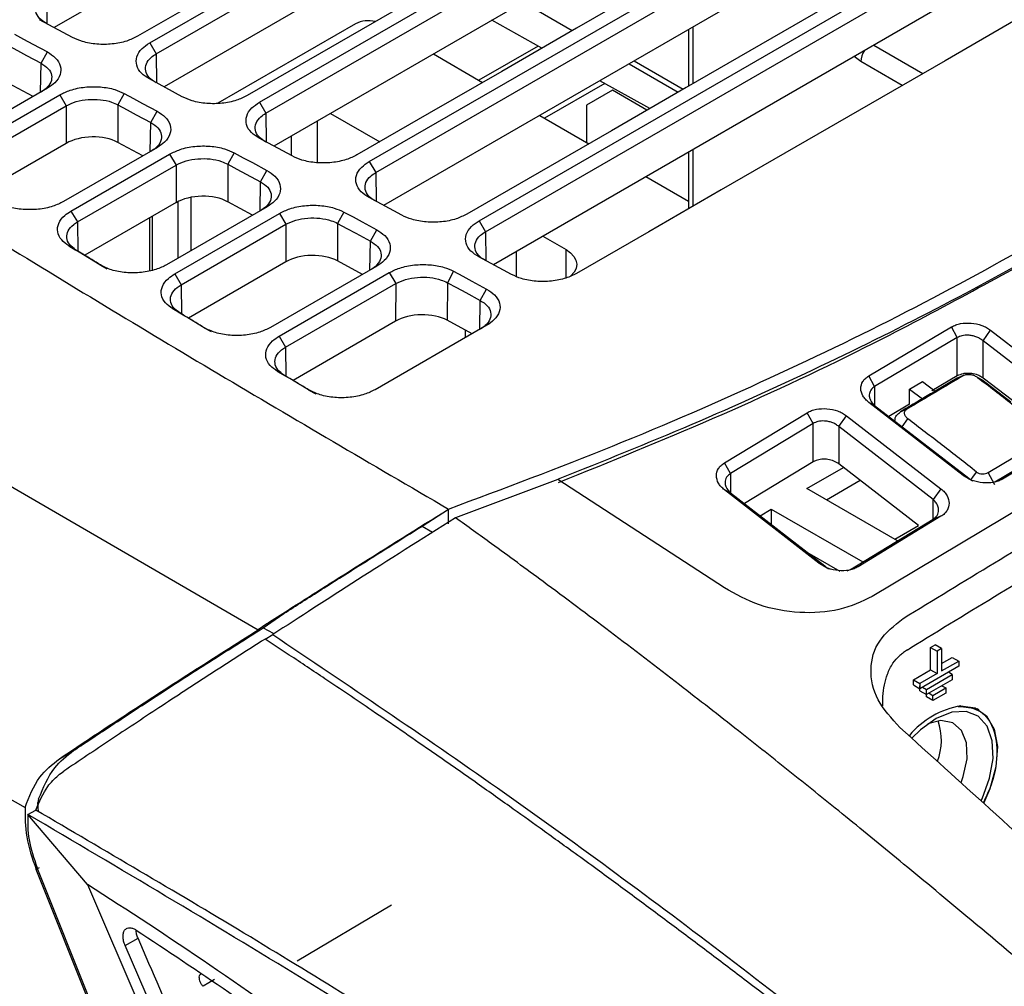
# Model space of a CAD drawing. Extents: x 106 to 315, y 19 to 260.
# Tile 96 of 132: x 129 to 144, y 232 to 247. Entities that reach past the tile are written whole.
import ezdxf

# ---------------------------------------------------------------- set-up
doc = ezdxf.new("R2010")
doc.units = 0
doc.layers.get('0').update_dxf_attribs({"linetype": 'CONTINUOUS'})

msp = doc.modelspace()

# ---------------------------------------------------------------- linework, layer by layer
at = {"color": 7, "linetype": 'CONTINUOUS'}
for p, q in [((137.546, 251.747), (129.278, 246.974)), ((130.771, 246.733), (139.163, 251.579)), ((130.872, 246.562), (139.265, 251.407)), ((139.264, 250.819), (130.996, 246.046)), ((132.488, 245.806), (140.881, 250.651)), ((132.589, 245.634), (140.982, 250.48)), ((140.981, 249.892), (132.713, 245.119)), ((134.205, 244.879), (142.598, 249.724)), ((134.307, 244.707), (142.7, 249.552)), ((142.698, 248.964), (134.431, 244.192)), ((135.923, 243.951), (144.316, 248.796)), ((136.024, 243.78), (144.417, 248.625)), ((144.416, 248.037), (136.148, 243.264)), ((136.615, 247.371), (137.382, 246.926)), ((129.563, 246.82), (129.049, 247.097)), ((136.905, 246.651), (136.125, 247.089)), ((133.989, 247.032), (131.837, 245.79)), ((139.202, 246.946), (139.202, 246.058)), ((129.071, 246.415), (129.17, 246.593)), ((130.771, 246.733), (130.872, 246.562)), ((136.847, 246.684), (135.922, 246.15)), ((135.21, 246.561), (135.979, 246.117)), ((138.347, 246.452), (139.116, 246.009)), ((138.272, 246.409), (139.039, 245.964)), ((131.281, 245.892), (130.767, 246.17)), ((138.592, 245.706), (137.812, 246.143)), ((129.174, 246.026), (127.828, 245.249)), ((128.946, 245.894), (128.556, 246.105)), ((137.889, 246.1), (136.948, 245.557)), ((138.01, 245.994), (137.606, 245.761)), ((138.55, 245.682), (138.01, 245.994)), ((127.933, 245.095), (129.365, 245.922)), ((129.365, 245.922), (129.466, 245.75)), ((130.373, 245.943), (130.275, 245.766)), ((128.034, 244.924), (129.466, 245.75)), ((129.466, 245.75), (129.465, 245.163)), ((130.275, 245.766), (130.273, 245.178)), ((130.789, 245.488), (130.887, 245.665)), ((132.488, 245.806), (132.589, 245.634)), ((137.606, 245.761), (137.606, 245.178)), ((133.601, 245.632), (134.37, 245.188)), ((136.872, 245.601), (137.641, 245.157)), ((132.998, 244.965), (132.484, 245.243)), ((129.465, 245.163), (128.146, 244.401)), ((130.891, 245.098), (129.424, 244.251)), ((130.664, 244.967), (130.273, 245.178)), ((129.54, 244.104), (131.082, 244.995)), ((131.082, 244.995), (131.184, 244.823)), ((132.091, 245.015), (131.992, 244.838)), ((139.202, 245.027), (139.202, 244.139)), ((129.641, 243.933), (131.184, 244.823)), ((131.184, 244.823), (131.183, 244.235)), ((131.992, 244.838), (131.991, 244.25)), ((132.506, 244.561), (132.605, 244.738)), ((134.205, 244.879), (134.307, 244.707)), ((138.534, 244.642), (139.202, 244.256)), ((120.647, 244.412), (132.468, 237.551)), ((134.716, 244.038), (134.202, 244.315)), ((131.183, 244.235), (129.755, 243.411)), ((132.608, 244.171), (131.035, 243.263)), ((132.381, 244.04), (131.991, 244.25)), ((129.54, 244.104), (129.641, 243.933)), ((130.768, 243.996), (130.768, 243.17)), ((131.162, 243.122), (132.8, 244.067)), ((132.8, 244.067), (132.901, 243.896)), ((133.808, 244.088), (133.71, 243.911)), ((131.263, 242.95), (132.901, 243.896)), ((132.901, 243.896), (132.9, 243.308)), ((133.71, 243.911), (133.708, 243.323)), ((135.923, 243.951), (136.024, 243.78)), ((134.224, 243.633), (134.322, 243.811)), ((136.921, 243.71), (137.284, 243.5)), ((129.992, 243.262), (129.507, 243.558)), ((129.507, 243.558), (129.618, 243.494)), ((136.433, 243.11), (135.919, 243.388)), ((129.992, 243.262), (130.103, 243.199)), ((132.9, 243.308), (131.378, 242.429)), ((134.326, 243.243), (132.661, 242.282)), ((134.099, 243.112), (133.708, 243.323)), ((131.162, 243.122), (131.263, 242.95)), ((132.796, 242.146), (134.517, 243.14)), ((134.517, 243.14), (134.619, 242.968)), ((135.526, 243.161), (135.427, 242.983)), ((132.898, 241.975), (134.619, 242.968)), ((134.619, 242.968), (134.617, 242.38)), ((135.427, 242.983), (135.426, 242.396)), ((135.941, 242.706), (136.04, 242.883)), ((131.133, 242.573), (131.243, 242.51)), ((131.622, 242.279), (131.731, 242.217)), ((134.617, 242.38), (133.013, 241.454)), ((136.043, 242.316), (134.299, 241.309)), ((135.816, 242.185), (135.426, 242.396)), ((142.021, 241.524), (143.315, 242.291)), ((143.403, 242.125), (143.315, 242.291)), ((132.796, 242.146), (132.898, 241.975)), ((143.403, 242.125), (142.11, 241.358)), ((143.403, 241.524), (143.403, 242.125)), ((143.807, 242.073), (143.925, 242.239)), ((143.925, 242.239), (145.402, 241.1)), ((145.282, 240.935), (143.807, 242.073)), ((143.807, 241.49), (143.807, 242.073)), ((116.069, 241.912), (128.822, 234.772)), ((132.77, 241.595), (132.88, 241.533)), ((142.11, 241.358), (142.021, 241.524)), ((147.82, 241.503), (142.075, 238.075)), ((143.403, 241.524), (143.007, 241.29)), ((143.502, 241.53), (143.403, 241.49)), ((142.656, 241.318), (142.858, 241.437)), ((142.858, 241.437), (143.06, 241.285)), ((143.403, 241.49), (143.06, 241.285)), ((143.807, 241.454), (143.722, 241.501)), ((144.269, 241.138), (143.807, 241.49)), ((143.807, 241.454), (144.242, 241.121)), ((133.262, 241.304), (133.371, 241.242)), ((142.656, 241.082), (142.656, 241.318)), ((142.656, 241.318), (142.858, 241.165)), ((143.498, 239.967), (142.021, 241.11)), ((142.11, 241.063), (142.021, 241.11)), ((142.11, 241.063), (143.585, 239.923)), ((142.656, 241.082), (142.334, 240.89)), ((139.763, 240.165), (141.057, 240.949)), ((141.149, 240.781), (141.057, 240.949)), ((141.553, 240.732), (141.672, 240.9)), ((141.672, 240.9), (143.149, 239.757)), ((141.149, 240.781), (139.856, 239.997)), ((141.149, 240.179), (141.149, 240.78)), ((142.544, 240.728), (142.632, 240.852)), ((143.027, 239.591), (141.553, 240.732)), ((141.553, 240.732), (141.553, 240.148)), ((143.989, 239.865), (145.282, 240.635)), ((145.402, 240.68), (144.109, 239.91)), ((143.887, 240.014), (144.777, 240.543)), ((139.856, 239.997), (139.763, 240.165)), ((141.149, 240.179), (140.075, 239.527)), ((142.796, 239.182), (141.553, 240.148)), ((141.053, 239.762), (141.625, 240.092)), ((143.498, 239.967), (143.585, 239.923)), ((143.989, 239.82), (143.887, 240.014)), ((137.158, 239.906), (135.555, 239.305)), ((139.761, 238.208), (137.158, 239.906)), ((141.356, 239.587), (141.883, 239.891)), ((144.109, 239.91), (143.989, 239.865)), ((141.24, 238.596), (139.764, 239.743)), ((139.856, 239.697), (139.764, 239.743)), ((139.856, 239.697), (141.33, 238.552)), ((142.469, 238.944), (141.053, 239.762)), ((143.149, 239.757), (143.027, 239.591)), ((135.035, 239.175), (135.447, 239.442)), ((135.446, 239.209), (135.447, 239.442)), ((140.318, 239.338), (140.495, 239.44)), ((140.495, 239.44), (141.926, 238.614)), ((140.495, 239.44), (140.495, 239.201)), ((141.734, 238.497), (143.027, 239.284)), ((143.149, 239.328), (141.856, 238.54)), ((143.149, 239.328), (143.027, 239.284)), ((135.035, 239.175), (135.196, 239.078)), ((142.426, 238.969), (142.796, 239.182)), ((141.051, 238.769), (141.566, 238.472)), ((141.24, 238.596), (141.33, 238.552)), ((141.681, 238.475), (141.734, 238.497)), ((141.856, 238.54), (141.734, 238.497)), ((132.546, 237.581), (132.799, 237.761)), ((132.604, 237.648), (132.799, 237.761)), ((132.604, 237.648), (132.468, 237.551)), ((132.546, 237.581), (132.703, 237.498)), ((132.575, 237.408), (132.697, 237.478)), ((142.987, 237.276), (143.058, 237.317)), ((142.987, 236.926), (142.987, 237.276)), ((142.987, 237.276), (143.088, 237.217)), ((143.159, 237.258), (143.058, 237.317)), ((143.159, 237.258), (143.088, 237.217)), ((143.088, 237.217), (143.088, 236.868)), ((143.159, 237.258), (143.159, 236.908)), ((143.159, 237.025), (143.325, 237.121)), ((143.159, 236.908), (143.426, 237.063)), ((143.325, 237.121), (143.426, 237.063)), ((143.426, 237.063), (143.426, 236.981)), ((142.719, 236.771), (142.987, 236.926)), ((143.426, 236.981), (142.82, 236.631)), ((142.987, 236.926), (143.088, 236.868)), ((143.325, 236.853), (143.265, 236.888)), ((142.719, 236.69), (142.719, 236.771)), ((142.719, 236.771), (142.82, 236.713)), ((143.088, 236.868), (142.82, 236.713)), ((142.921, 236.62), (143.325, 236.853)), ((143.325, 236.771), (142.921, 236.538)), ((143.325, 236.853), (143.325, 236.771)), ((142.719, 236.69), (142.82, 236.631)), ((142.82, 236.713), (142.82, 236.631)), ((142.82, 236.596), (142.82, 236.678)), ((142.82, 236.596), (142.921, 236.538)), ((142.861, 236.655), (142.921, 236.62)), ((142.921, 236.538), (142.921, 236.62)), ((142.921, 236.503), (142.921, 236.585)), ((143.022, 236.526), (143.224, 236.643)), ((143.164, 236.678), (143.224, 236.643)), ((143.224, 236.643), (143.224, 236.561)), ((143.022, 236.445), (142.921, 236.503)), ((142.962, 236.561), (143.022, 236.526)), ((143.224, 236.561), (143.022, 236.445)), ((143.022, 236.445), (143.022, 236.526)), ((143.747, 236.3), (143.716, 236.318)), ((129.358, 235.534), (129.581, 235.663)), ((129.034, 234.906), (129.021, 234.849)), ((128.867, 234.663), (128.988, 234.733)), ((129.031, 234.707), (129.021, 234.849)), ((129.797, 233.567), (128.867, 234.663)), ((132.742, 224.425), (128.994, 233.804)), ((132.081, 226.178), (129.01, 233.829)), ((129.797, 233.567), (132.356, 227.62)), ((134.553, 233.247), (133.08, 232.368)), ((130.387, 232.612), (130.589, 232.728)), ((133.214, 226.066), (130.387, 232.612)), ((131.787, 232.08), (131.606, 231.975))]:
    msp.add_line(p, q, dxfattribs=at)
at = {"color": 8, "linetype": 'CONTINUOUS'}
for p, q in [((129.155, 247.489), (129.16, 247.037)), ((139.269, 246.984), (139.269, 246.097)), ((142.097, 246.699), (142.866, 246.255)), ((130.872, 246.562), (130.878, 246.11)), ((141.895, 246.442), (141.793, 246.523)), ((142.543, 246.068), (141.895, 246.442)), ((129.063, 245.962), (129.071, 246.415)), ((132.589, 245.634), (132.595, 245.183)), ((133.392, 245.511), (133.392, 244.86)), ((130.781, 245.035), (130.789, 245.488)), ((132.988, 244.971), (132.988, 245.278)), ((139.269, 245.066), (139.269, 244.178)), ((134.307, 244.707), (134.313, 244.255)), ((132.498, 244.107), (132.506, 244.561)), ((131.417, 244.319), (131.417, 243.483)), ((131.215, 243.367), (131.215, 244.253)), ((130.809, 244.02), (130.809, 243.178)), ((129.641, 243.933), (129.647, 243.477)), ((136.024, 243.78), (136.03, 243.328)), ((134.216, 243.18), (134.224, 243.633)), ((136.51, 243.079), (136.51, 243.473)), ((137.284, 243.056), (137.284, 243.5)), ((131.263, 242.95), (131.269, 242.494)), ((135.933, 242.252), (135.941, 242.706)), ((135.711, 242.124), (135.711, 242.242)), ((132.898, 241.975), (132.903, 241.519)), ((142.11, 241.358), (142.11, 241.063)), ((139.856, 239.997), (139.856, 239.697)), ((143.027, 239.284), (143.027, 239.591)), ((129.041, 233.831), (128.994, 233.804))]:
    msp.add_line(p, q, dxfattribs=at)
at = {"color": 7, "linetype": 'CONTINUOUS', "flags": 128}
for points in [[(138.972, 251.682), (138.68, 251.514), (137.513, 250.84), (136.345, 250.166), (135.177, 249.491), (134.01, 248.817), (132.842, 248.143), (131.71, 247.49), (130.579, 246.837)], [(140.689, 250.755), (140.398, 250.586), (139.23, 249.912), (138.062, 249.238), (136.895, 248.564), (135.727, 247.89), (134.56, 247.216), (133.428, 246.563), (132.296, 245.909)], [(142.407, 249.827), (142.115, 249.659), (140.947, 248.985), (139.78, 248.311), (138.612, 247.637), (137.445, 246.963), (136.277, 246.289), (135.145, 245.635), (134.013, 244.982)], [(144.124, 248.9), (143.832, 248.731), (142.665, 248.057), (141.497, 247.383), (140.33, 246.709), (139.162, 246.035), (137.994, 245.361), (136.863, 244.708), (135.731, 244.055)], [(145.842, 247.973), (145.55, 247.804), (144.382, 247.13), (143.215, 246.456), (142.047, 245.782), (140.879, 245.108), (139.712, 244.434), (138.58, 243.781), (137.448, 243.127)], [(128.656, 246.87), (128.799, 246.793), (128.943, 246.715), (129.17, 246.593)], [(128.557, 246.693), (128.701, 246.615), (128.844, 246.538), (129.071, 246.415)], [(130.373, 245.943), (130.517, 245.865), (130.66, 245.788), (130.887, 245.665)], [(130.275, 245.766), (130.418, 245.688), (130.562, 245.611), (130.789, 245.488)], [(132.091, 245.015), (132.234, 244.938), (132.378, 244.861), (132.605, 244.738)], [(131.992, 244.838), (132.136, 244.761), (132.279, 244.683), (132.506, 244.561)], [(133.808, 244.088), (133.952, 244.011), (134.095, 243.933), (134.322, 243.811)], [(133.71, 243.911), (133.853, 243.833), (133.996, 243.756), (134.224, 243.633)], [(137.284, 243.5), (137.354, 243.451), (137.406, 243.395), (137.439, 243.334), (137.451, 243.271), (137.442, 243.207), (137.411, 243.146), (137.361, 243.089), (137.348, 243.078)], [(135.526, 243.161), (135.669, 243.083), (135.812, 243.006), (136.04, 242.883)], [(135.427, 242.983), (135.57, 242.906), (135.714, 242.828), (135.941, 242.706)], [(142.514, 240.962), (142.564, 240.982), (142.613, 241.002)], [(143.617, 239.9), (143.645, 239.939), (143.705, 240.021)], [(143.778, 234.882), (143.791, 234.91), (143.909, 235.229), (143.963, 235.54), (143.951, 235.818), (143.872, 236.043), (143.732, 236.199), (143.543, 236.274), (143.318, 236.262), (143.073, 236.165), (142.827, 235.988), (142.693, 235.858)], [(143.461, 236.364), (143.685, 236.33), (143.863, 236.205), (143.981, 235.998), (144.031, 235.726), (144.009, 235.407), (143.915, 235.067), (143.82, 234.845)], [(143.465, 235.165), (143.498, 235.256), (143.556, 235.536), (143.547, 235.785), (143.469, 235.979), (143.332, 236.098), (143.147, 236.133), (142.943, 236.081)]]:
    msp.add_lwpolyline(points, dxfattribs=at)
at = {"color": 7, "linetype": 'CONTINUOUS'}
for centre, radius, start, end in [((134.192, 246.639), 0.442, 75.6011, 117.2983), ((143.687, 235.041), 1.342, 99.6914, 140.3029), ((142.236, 235.829), 0.919, 338.7356, 18.9867)]:
    msp.add_arc(centre, radius, start, end, dxfattribs=at)
at = {"color": 8, "linetype": 'CONTINUOUS'}
msp.add_arc((142.237, 246.427), 0.342, 147.0715, 177.5755, dxfattribs=at)
at = {"color": 7, "linetype": 'CONTINUOUS'}
for centre in [(129.869, 244.945), (131.587, 244.017), (133.304, 243.09), (135.021, 242.162)]:
    msp.add_ellipse(centre, major_axis=(0.571, 0.016), ratio=0.558226, start_param=0.769952, end_param=2.340978, dxfattribs=at)
for points, knots in [([(151.48, 248.175), (151.001, 247.774), (150.044, 246.974), (148.471, 245.819), (146.801, 244.702), (145.037, 243.635), (143.195, 242.622), (141.271, 241.663), (139.266, 240.751), (137.861, 240.188), (137.159, 239.907)], [0, 0, 0, 0, 0.124816, 0.249631, 0.375714, 0.501797, 0.625728, 0.749659, 0.874829, 1, 1, 1, 1]), ([(121.826, 247.885), (122.881, 247.176), (124.992, 245.759), (128.351, 243.658), (131.836, 241.552), (134.242, 240.145), (135.445, 239.441)], [0, 0, 0, 0, 0.243121, 0.486412, 0.743179, 1, 1, 1, 1]), ([(129.155, 247.038), (129.114, 247.065), (129.032, 247.118), (128.98, 247.224), (128.992, 247.333), (129.057, 247.425), (129.127, 247.471), (129.155, 247.489)], [0, 0, 0, 0, 0.214811, 0.429608, 0.644346, 0.85903, 1, 1, 1, 1]), ([(130.579, 246.837), (130.525, 246.811), (130.41, 246.754), (130.186, 246.71), (129.943, 246.708), (129.724, 246.746), (129.613, 246.797), (129.563, 246.82)], [0, 0, 0, 0, 0.185852, 0.398013, 0.611515, 0.826034, 1, 1, 1, 1]), ([(129.17, 246.593), (129.215, 246.564), (129.313, 246.501), (129.386, 246.375), (129.383, 246.238), (129.307, 246.115), (129.214, 246.053), (129.174, 246.026)], [0, 0, 0, 0, 0.18598, 0.40325, 0.619149, 0.833704, 1, 1, 1, 1]), ([(130.767, 246.17), (130.722, 246.199), (130.627, 246.26), (130.556, 246.383), (130.558, 246.518), (130.633, 246.641), (130.728, 246.705), (130.771, 246.733)], [0, 0, 0, 0, 0.1842378, 0.3966921, 0.6103268, 0.8250568, 1, 1, 1, 1]), ([(130.872, 246.11), (130.831, 246.137), (130.749, 246.191), (130.698, 246.297), (130.709, 246.406), (130.774, 246.498), (130.844, 246.544), (130.872, 246.562)], [0, 0, 0, 0, 0.2148101, 0.4296079, 0.6443461, 0.8590302, 1, 1, 1, 1]), ([(129.071, 246.415), (129.112, 246.389), (129.194, 246.335), (129.246, 246.23), (129.234, 246.121), (129.169, 246.029), (129.099, 245.982), (129.071, 245.964)], [0, 0, 0, 0, 0.215102, 0.430135, 0.644865, 0.859379, 1, 1, 1, 1]), ([(129.365, 245.922), (129.418, 245.948), (129.532, 246.004), (129.757, 246.049), (130.001, 246.052), (130.217, 246.015), (130.326, 245.965), (130.373, 245.943)], [0, 0, 0, 0, 0.1845908, 0.40151, 0.6172412, 0.8318697, 1, 1, 1, 1]), ([(129.466, 245.75), (129.516, 245.774), (129.616, 245.822), (129.807, 245.854), (130.001, 245.851), (130.163, 245.818), (130.243, 245.78), (130.275, 245.766)], [0, 0, 0, 0, 0.2146194, 0.4292413, 0.6438882, 0.8585841, 1, 1, 1, 1]), ([(132.296, 245.909), (132.242, 245.883), (132.128, 245.827), (131.903, 245.783), (131.661, 245.78), (131.442, 245.819), (131.331, 245.87), (131.281, 245.892)], [0, 0, 0, 0, 0.185852, 0.398013, 0.611514, 0.826034, 1, 1, 1, 1]), ([(130.887, 245.665), (130.933, 245.636), (131.031, 245.573), (131.104, 245.448), (131.101, 245.311), (131.025, 245.188), (130.932, 245.126), (130.891, 245.098)], [0, 0, 0, 0, 0.185978, 0.403248, 0.619137, 0.833712, 1, 1, 1, 1]), ([(132.484, 245.243), (132.44, 245.271), (132.344, 245.333), (132.273, 245.456), (132.276, 245.59), (132.351, 245.714), (132.445, 245.777), (132.488, 245.806)], [0, 0, 0, 0, 0.184238, 0.396692, 0.610327, 0.825057, 1, 1, 1, 1]), ([(132.589, 245.183), (132.548, 245.21), (132.467, 245.264), (132.415, 245.369), (132.426, 245.478), (132.492, 245.57), (132.562, 245.616), (132.589, 245.634)], [0, 0, 0, 0, 0.214811, 0.429608, 0.644346, 0.85903, 1, 1, 1, 1]), ([(130.789, 245.488), (130.83, 245.461), (130.912, 245.408), (130.963, 245.302), (130.952, 245.193), (130.887, 245.101), (130.817, 245.055), (130.789, 245.037)], [0, 0, 0, 0, 0.215102, 0.430134, 0.644865, 0.859378, 1, 1, 1, 1]), ([(131.082, 244.995), (131.135, 245.02), (131.25, 245.077), (131.474, 245.122), (131.718, 245.125), (131.934, 245.087), (132.043, 245.037), (132.091, 245.015)], [0, 0, 0, 0, 0.184587, 0.401505, 0.617227, 0.83186, 1, 1, 1, 1]), ([(131.184, 244.823), (131.234, 244.847), (131.334, 244.895), (131.524, 244.926), (131.718, 244.924), (131.88, 244.89), (131.96, 244.853), (131.992, 244.838)], [0, 0, 0, 0, 0.214619, 0.429241, 0.643888, 0.858584, 1, 1, 1, 1]), ([(134.013, 244.982), (133.96, 244.956), (133.845, 244.9), (133.621, 244.856), (133.378, 244.853), (133.159, 244.891), (133.048, 244.942), (132.998, 244.965)], [0, 0, 0, 0, 0.185852, 0.398013, 0.611515, 0.826034, 1, 1, 1, 1]), ([(132.605, 244.738), (132.65, 244.709), (132.748, 244.646), (132.821, 244.52), (132.818, 244.383), (132.742, 244.261), (132.649, 244.198), (132.608, 244.171)], [0, 0, 0, 0, 0.185978, 0.403251, 0.619136, 0.83372, 1, 1, 1, 1]), ([(134.202, 244.315), (134.157, 244.344), (134.062, 244.405), (133.991, 244.528), (133.993, 244.663), (134.068, 244.786), (134.163, 244.85), (134.205, 244.879)], [0, 0, 0, 0, 0.184238, 0.396692, 0.610327, 0.825057, 1, 1, 1, 1]), ([(134.307, 244.256), (134.266, 244.282), (134.184, 244.336), (134.133, 244.442), (134.144, 244.551), (134.209, 244.643), (134.279, 244.689), (134.307, 244.707)], [0, 0, 0, 0, 0.21481, 0.429608, 0.644346, 0.85903, 1, 1, 1, 1]), ([(132.506, 244.561), (132.547, 244.534), (132.629, 244.481), (132.681, 244.375), (132.669, 244.266), (132.604, 244.174), (132.534, 244.128), (132.506, 244.109)], [0, 0, 0, 0, 0.215101, 0.430134, 0.644865, 0.859377, 1, 1, 1, 1]), ([(129.424, 244.251), (129.37, 244.225), (129.255, 244.169), (129.031, 244.125), (128.788, 244.122), (128.554, 244.163), (128.436, 244.223), (128.376, 244.253)], [0, 0, 0, 0, 0.178392, 0.382187, 0.586988, 0.792917, 1, 1, 1, 1]), ([(132.8, 244.067), (132.852, 244.093), (132.967, 244.149), (133.192, 244.194), (133.435, 244.198), (133.652, 244.16), (133.76, 244.11), (133.808, 244.088)], [0, 0, 0, 0, 0.18458, 0.401461, 0.617258, 0.831846, 1, 1, 1, 1]), ([(129.507, 243.558), (129.466, 243.588), (129.377, 243.652), (129.32, 243.778), (129.336, 243.912), (129.419, 244.025), (129.506, 244.082), (129.54, 244.104)], [0, 0, 0, 0, 0.191459, 0.412209, 0.634225, 0.857454, 1, 1, 1, 1]), ([(132.901, 243.896), (132.951, 243.92), (133.051, 243.967), (133.242, 243.999), (133.436, 243.996), (133.598, 243.963), (133.678, 243.926), (133.71, 243.911)], [0, 0, 0, 0, 0.214618, 0.42924, 0.643888, 0.858583, 1, 1, 1, 1]), ([(135.731, 244.055), (135.677, 244.028), (135.562, 243.972), (135.338, 243.928), (135.095, 243.926), (134.877, 243.964), (134.765, 244.015), (134.716, 244.038)], [0, 0, 0, 0, 0.185852, 0.398013, 0.611514, 0.826034, 1, 1, 1, 1]), ([(129.618, 243.494), (129.58, 243.523), (129.504, 243.579), (129.464, 243.687), (129.487, 243.795), (129.557, 243.879), (129.621, 243.919), (129.641, 243.933)], [0, 0, 0, 0, 0.223286, 0.446556, 0.669755, 0.892896, 1, 1, 1, 1]), ([(135.919, 243.388), (135.875, 243.416), (135.779, 243.478), (135.708, 243.601), (135.711, 243.736), (135.786, 243.859), (135.88, 243.923), (135.923, 243.951)], [0, 0, 0, 0, 0.184238, 0.396692, 0.610327, 0.825057, 1, 1, 1, 1]), ([(134.322, 243.811), (134.367, 243.781), (134.465, 243.718), (134.539, 243.593), (134.536, 243.456), (134.46, 243.333), (134.366, 243.271), (134.326, 243.243)], [0, 0, 0, 0, 0.185978, 0.403257, 0.619131, 0.833719, 1, 1, 1, 1]), ([(135.446, 239.442), (136.309, 239.764), (138.034, 240.409), (140.464, 241.471), (142.777, 242.588), (144.204, 243.384), (144.919, 243.782)], [0, 0, 0, 0, 0.2538, 0.507599, 0.753388, 1, 1, 1, 1]), ([(136.024, 243.328), (135.983, 243.355), (135.901, 243.409), (135.85, 243.515), (135.861, 243.624), (135.926, 243.716), (135.997, 243.762), (136.024, 243.78)], [0, 0, 0, 0, 0.21481, 0.429608, 0.644346, 0.85903, 1, 1, 1, 1]), ([(134.224, 243.633), (134.265, 243.607), (134.347, 243.553), (134.398, 243.448), (134.387, 243.339), (134.321, 243.246), (134.251, 243.2), (134.224, 243.182)], [0, 0, 0, 0, 0.215101, 0.430134, 0.644865, 0.859377, 1, 1, 1, 1]), ([(137.168, 239.858), (137.976, 240.186), (139.626, 240.854), (142.238, 242.073), (143.948, 243.015), (144.918, 243.549)], [0, 0, 0, 0, 0.293977, 0.599569, 1, 1, 1, 1]), ([(130.103, 243.199), (130.012, 243.254), (129.85, 243.352), (129.689, 243.451), (129.618, 243.494)], [0, 0, 0, 0, 0.559999, 1, 1, 1, 1]), ([(131.035, 243.263), (130.982, 243.236), (130.867, 243.18), (130.642, 243.136), (130.4, 243.134), (130.168, 243.174), (130.05, 243.233), (129.992, 243.262)], [0, 0, 0, 0, 0.179355, 0.384234, 0.590146, 0.797225, 1, 1, 1, 1]), ([(134.517, 243.14), (134.57, 243.166), (134.685, 243.222), (134.909, 243.267), (135.153, 243.27), (135.369, 243.232), (135.478, 243.183), (135.526, 243.161)], [0, 0, 0, 0, 0.184589, 0.401512, 0.617213, 0.831906, 1, 1, 1, 1]), ([(131.133, 242.573), (131.091, 242.603), (131.002, 242.667), (130.942, 242.792), (130.957, 242.927), (131.039, 243.041), (131.127, 243.099), (131.162, 243.122)], [0, 0, 0, 0, 0.190482, 0.410064, 0.631001, 0.852966, 1, 1, 1, 1]), ([(134.619, 242.968), (134.669, 242.992), (134.768, 243.04), (134.959, 243.072), (135.153, 243.069), (135.315, 243.035), (135.395, 242.998), (135.427, 242.983)], [0, 0, 0, 0, 0.214619, 0.429241, 0.643888, 0.858585, 1, 1, 1, 1]), ([(137.448, 243.127), (137.395, 243.101), (137.28, 243.045), (137.055, 243.001), (136.813, 242.998), (136.594, 243.037), (136.483, 243.087), (136.433, 243.11)], [0, 0, 0, 0, 0.185852, 0.398013, 0.611515, 0.826034, 1, 1, 1, 1]), ([(131.243, 242.51), (131.204, 242.538), (131.128, 242.594), (131.086, 242.702), (131.107, 242.81), (131.177, 242.895), (131.242, 242.936), (131.263, 242.95)], [0, 0, 0, 0, 0.22212, 0.444225, 0.666262, 0.888236, 1, 1, 1, 1]), ([(136.04, 242.883), (136.085, 242.854), (136.183, 242.791), (136.256, 242.666), (136.253, 242.528), (136.177, 242.406), (136.084, 242.343), (136.043, 242.316)], [0, 0, 0, 0, 0.18598, 0.403248, 0.619151, 0.833704, 1, 1, 1, 1]), ([(135.941, 242.706), (135.982, 242.679), (136.064, 242.626), (136.115, 242.52), (136.104, 242.411), (136.039, 242.319), (135.969, 242.273), (135.941, 242.255)], [0, 0, 0, 0, 0.215102, 0.430135, 0.644864, 0.859378, 1, 1, 1, 1]), ([(131.622, 242.279), (131.576, 242.307), (131.486, 242.361), (131.323, 242.459), (131.205, 242.529), (131.133, 242.573)], [0, 0, 0, 0, 0.277866, 0.555733, 1, 1, 1, 1]), ([(131.731, 242.217), (131.64, 242.272), (131.477, 242.369), (131.314, 242.467), (131.243, 242.51)], [0, 0, 0, 0, 0.56, 1, 1, 1, 1]), ([(132.661, 242.282), (132.607, 242.256), (132.493, 242.2), (132.268, 242.156), (132.026, 242.153), (131.795, 242.194), (131.679, 242.251), (131.622, 242.279)], [0, 0, 0, 0, 0.180174, 0.38599, 0.592841, 0.800888, 1, 1, 1, 1]), ([(143.315, 242.291), (143.336, 242.302), (143.378, 242.325), (143.48, 242.351), (143.621, 242.357), (143.762, 242.327), (143.863, 242.283), (143.904, 242.254), (143.925, 242.239)], [0, 0, 0, 0, 0.126308, 0.25099, 0.499293, 0.74823, 0.873427, 1, 1, 1, 1]), ([(132.77, 241.595), (132.728, 241.625), (132.638, 241.689), (132.577, 241.814), (132.59, 241.949), (132.671, 242.064), (132.76, 242.123), (132.796, 242.146)], [0, 0, 0, 0, 0.189693, 0.408383, 0.628284, 0.849376, 1, 1, 1, 1]), ([(143.807, 242.073), (143.79, 242.086), (143.757, 242.111), (143.697, 242.138), (143.637, 242.155), (143.562, 242.164), (143.478, 242.16), (143.427, 242.136), (143.403, 242.125)], [0, 0, 0, 0, 0.1539658, 0.2995447, 0.4367933, 0.5657972, 0.7984726, 1, 1, 1, 1]), ([(132.88, 241.533), (132.841, 241.561), (132.764, 241.617), (132.721, 241.724), (132.741, 241.833), (132.81, 241.919), (132.875, 241.96), (132.898, 241.975)], [0, 0, 0, 0, 0.221169, 0.442323, 0.663408, 0.884435, 1, 1, 1, 1]), ([(133.262, 241.304), (133.216, 241.331), (133.125, 241.385), (132.961, 241.482), (132.843, 241.552), (132.77, 241.595)], [0, 0, 0, 0, 0.278089, 0.556178, 1, 1, 1, 1]), ([(133.371, 241.242), (133.28, 241.296), (133.115, 241.393), (132.952, 241.49), (132.88, 241.533)], [0, 0, 0, 0, 0.56, 1, 1, 1, 1]), ([(142.021, 241.11), (142.002, 241.126), (141.964, 241.157), (141.912, 241.229), (141.885, 241.327), (141.911, 241.421), (141.963, 241.486), (142.002, 241.511), (142.021, 241.524)], [0, 0, 0, 0, 0.126104, 0.251052, 0.49982, 0.748261, 0.873211, 1, 1, 1, 1]), ([(143.502, 241.53), (143.354, 241.442), (143.057, 241.267), (142.761, 241.09), (142.613, 241.002)], [0, 0, 0, 0, 0.5, 1, 1, 1, 1]), ([(143.807, 241.49), (143.791, 241.502), (143.759, 241.523), (143.691, 241.55), (143.619, 241.565), (143.548, 241.565), (143.476, 241.557), (143.432, 241.537), (143.403, 241.524)], [0, 0, 0, 0, 0.147695, 0.280482, 0.500522, 0.630348, 0.756999, 1, 1, 1, 1]), ([(143.502, 241.53), (143.51, 241.534), (143.526, 241.542), (143.554, 241.547), (143.584, 241.549), (143.625, 241.545), (143.675, 241.531), (143.706, 241.511), (143.722, 241.501)], [0, 0, 0, 0, 0.1253503, 0.2506053, 0.3754683, 0.5002388, 0.7493531, 1, 1, 1, 1]), ([(142.11, 241.358), (142.092, 241.345), (142.052, 241.314), (142.028, 241.258), (142.025, 241.204), (142.037, 241.157), (142.063, 241.108), (142.094, 241.079), (142.11, 241.063)], [0, 0, 0, 0, 0.182888, 0.409593, 0.540222, 0.682146, 0.835392, 1, 1, 1, 1]), ([(143.722, 241.501), (143.901, 241.364), (144.259, 241.09), (144.616, 240.81), (144.794, 240.671)], [0, 0, 0, 0, 0.500014, 1, 1, 1, 1]), ([(134.299, 241.309), (134.245, 241.283), (134.13, 241.227), (133.906, 241.183), (133.663, 241.18), (133.434, 241.22), (133.318, 241.277), (133.262, 241.304)], [0, 0, 0, 0, 0.18085, 0.387415, 0.595104, 0.803857, 1, 1, 1, 1]), ([(143.06, 241.285), (143.026, 241.266), (142.959, 241.227), (142.891, 241.187), (142.858, 241.166)], [0, 0, 0, 0, 0.499982, 1, 1, 1, 1]), ([(142.858, 241.166), (142.782, 241.121), (142.667, 241.053), (142.553, 240.985), (142.514, 240.962)], [0, 0, 0, 0, 0.66234, 1, 1, 1, 1]), ([(142.556, 237.73), (143.509, 238.311), (145.413, 239.473), (147.318, 240.583), (148.27, 241.138)], [0, 0, 0, 0, 0.500016, 1, 1, 1, 1]), ([(141.057, 240.949), (141.078, 240.961), (141.121, 240.984), (141.224, 241.011), (141.366, 241.018), (141.508, 240.988), (141.609, 240.945), (141.651, 240.915), (141.672, 240.9)], [0, 0, 0, 0, 0.126835, 0.251784, 0.500177, 0.748898, 0.873847, 1, 1, 1, 1]), ([(142.432, 240.826), (142.432, 240.828), (142.425, 240.855), (142.449, 240.909), (142.493, 240.944), (142.514, 240.962)], [0, 0, 0, 0, 0.044539, 0.526889, 1, 1, 1, 1]), ([(142.632, 240.852), (142.619, 240.864), (142.594, 240.887), (142.578, 240.922), (142.577, 240.949), (142.582, 240.969), (142.593, 240.988), (142.606, 240.997), (142.613, 241.002)], [0, 0, 0, 0, 0.251061, 0.499904, 0.62457, 0.749298, 0.874454, 1, 1, 1, 1]), ([(141.553, 240.732), (141.536, 240.745), (141.503, 240.77), (141.445, 240.796), (141.386, 240.813), (141.311, 240.822), (141.225, 240.818), (141.173, 240.792), (141.149, 240.781)], [0, 0, 0, 0, 0.1503724, 0.293334, 0.4289746, 0.557401, 0.7920756, 1, 1, 1, 1]), ([(143.705, 240.021), (143.526, 240.161), (143.169, 240.441), (142.811, 240.715), (142.632, 240.852)], [0, 0, 0, 0, 0.4999866, 1, 1, 1, 1]), ([(142.625, 237.239), (142.626, 237.239), (142.626, 237.239), (142.627, 237.239), (142.631, 237.242), (142.645, 237.252), (143.591, 237.838), (145.493, 238.984), (147.377, 240.084), (148.327, 240.639)], [0, 0, 0, 0, 0.0000192, 0.0001668, 0.0005747, 0.0021139, 0.008088, 0.500005, 1, 1, 1, 1]), ([(139.764, 239.743), (139.744, 239.759), (139.705, 239.79), (139.654, 239.864), (139.626, 239.964), (139.653, 240.059), (139.705, 240.126), (139.744, 240.152), (139.763, 240.165)], [0, 0, 0, 0, 0.126545, 0.251755, 0.500745, 0.749081, 0.873751, 1, 1, 1, 1]), ([(141.553, 240.148), (141.527, 240.164), (141.477, 240.196), (141.381, 240.221), (141.283, 240.224), (141.203, 240.208), (141.164, 240.187), (141.149, 240.179)], [0, 0, 0, 0, 0.217658, 0.435377, 0.65141, 0.864809, 1, 1, 1, 1]), ([(139.856, 239.997), (139.833, 239.979), (139.798, 239.951), (139.776, 239.9), (139.769, 239.852), (139.779, 239.8), (139.807, 239.745), (139.838, 239.714), (139.856, 239.697)], [0, 0, 0, 0, 0.231895, 0.360237, 0.496746, 0.677106, 0.820831, 1, 1, 1, 1]), ([(144.109, 239.91), (144.087, 239.898), (144.045, 239.876), (143.943, 239.849), (143.802, 239.845), (143.661, 239.877), (143.56, 239.922), (143.519, 239.952), (143.498, 239.967)], [0, 0, 0, 0, 0.126366, 0.251019, 0.49925, 0.748248, 0.873472, 1, 1, 1, 1]), ([(143.705, 240.021), (143.711, 240.017), (143.725, 240.008), (143.756, 239.997), (143.798, 239.99), (143.848, 239.995), (143.874, 240.007), (143.887, 240.014)], [0, 0, 0, 0, 0.126168, 0.251825, 0.500454, 0.748994, 1, 1, 1, 1]), ([(143.585, 239.923), (143.601, 239.908), (143.619, 239.893), (143.641, 239.883), (143.642, 239.882)], [0, 0, 0, 0, 0.94352, 1, 1, 1, 1]), ([(143.149, 239.757), (143.168, 239.741), (143.207, 239.708), (143.259, 239.632), (143.286, 239.531), (143.26, 239.435), (143.208, 239.368), (143.169, 239.341), (143.149, 239.328)], [0, 0, 0, 0, 0.126471, 0.251697, 0.500759, 0.749062, 0.873713, 1, 1, 1, 1]), ([(143.027, 239.284), (143.05, 239.302), (143.085, 239.33), (143.107, 239.382), (143.114, 239.431), (143.104, 239.485), (143.075, 239.542), (143.045, 239.573), (143.027, 239.591)], [0, 0, 0, 0, 0.231539, 0.359681, 0.496053, 0.67815, 0.821699, 1, 1, 1, 1]), ([(132.604, 237.648), (132.825, 237.79), (133.268, 238.073), (134.189, 238.656), (134.959, 239.137), (135.446, 239.441)], [0, 0, 0, 0, 0.269111, 0.538237, 1, 1, 1, 1]), ([(135.555, 239.305), (135.026, 238.971), (133.968, 238.302), (133.121, 237.753), (132.697, 237.478)], [0, 0, 0, 0, 0.499924, 1, 1, 1, 1]), ([(147.444, 229.725), (147.323, 229.831), (147.034, 230.085), (146.529, 230.527), (145.88, 231.09), (145.108, 231.754), (144.323, 232.421), (143.466, 233.142), (142.597, 233.863), (141.678, 234.615), (140.816, 235.309), (139.952, 235.995), (139.005, 236.734), (137.987, 237.514), (137.007, 238.248), (136.2, 238.84), (135.743, 239.17), (135.555, 239.305)], [0, 0, 0, 0, 0.0306841, 0.0734604, 0.12833, 0.1952937, 0.2692371, 0.3274549, 0.4123406, 0.489159, 0.5599945, 0.6298361, 0.7072439, 0.7982221, 0.8857952, 0.953054, 1, 1, 1, 1]), ([(132.799, 237.761), (132.991, 237.884), (133.376, 238.131), (134.113, 238.597), (134.694, 238.962), (135.035, 239.175)], [0, 0, 0, 0, 0.291775, 0.585659, 1, 1, 1, 1]), ([(141.856, 238.54), (141.834, 238.528), (141.792, 238.505), (141.689, 238.478), (141.546, 238.472), (141.404, 238.504), (141.303, 238.549), (141.261, 238.58), (141.24, 238.596)], [0, 0, 0, 0, 0.126907, 0.25182, 0.500107, 0.748884, 0.873872, 1, 1, 1, 1]), ([(141.33, 238.552), (141.347, 238.538), (141.367, 238.52), (141.393, 238.508), (141.398, 238.506)], [0, 0, 0, 0, 0.798579, 1, 1, 1, 1]), ([(142.075, 238.075), (141.909, 237.995), (141.576, 237.837), (140.937, 237.8), (140.291, 237.913), (139.937, 238.11), (139.761, 238.208)], [0, 0, 0, 0, 0.248755, 0.49731, 0.749194, 1, 1, 1, 1]), ([(142.506, 236.024), (142.377, 236.166), (142.118, 236.449), (142.017, 236.936), (142.142, 237.399), (142.419, 237.619), (142.557, 237.729)], [0, 0, 0, 0, 0.250899, 0.502872, 0.751364, 1, 1, 1, 1]), ([(129.358, 235.534), (129.673, 235.745), (130.314, 236.171), (131.369, 236.857), (132.116, 237.329), (132.468, 237.551)], [0, 0, 0, 0, 0.339344, 0.688581, 1, 1, 1, 1]), ([(129.581, 235.663), (129.655, 235.713), (129.827, 235.828), (130.145, 236.038), (130.537, 236.296), (131.084, 236.652), (131.749, 237.079), (132.284, 237.416), (132.547, 237.581)], [0, 0, 0, 0, 0.085072, 0.198235, 0.351845, 0.502418, 0.756448, 1, 1, 1, 1]), ([(132.575, 237.408), (132.294, 237.228), (131.723, 236.861), (130.917, 236.334), (130.141, 235.821), (129.669, 235.503), (129.429, 235.342)], [0, 0, 0, 0, 0.245893, 0.499736, 0.746442, 1, 1, 1, 1]), ([(143.074, 229.734), (142.086, 230.516), (141.001, 231.376), (139.816, 232.278), (139.524, 232.499), (139.232, 232.719), (138.94, 232.937), (138.648, 233.155), (138.355, 233.372), (138.063, 233.587), (137.754, 233.814), (137.359, 234.101), (136.902, 234.432), (136.367, 234.814), (135.794, 235.22), (135.077, 235.721), (134.307, 236.251), (133.572, 236.747), (133.015, 237.119), (132.702, 237.325), (132.575, 237.408)], [0, 0, 0, 0, 0.283898, 0.311783, 0.339668, 0.367553, 0.395439, 0.423325, 0.451211, 0.479097, 0.506984, 0.539579, 0.591846, 0.637619, 0.692135, 0.755394, 0.841796, 0.911364, 0.964099, 1, 1, 1, 1]), ([(132.697, 237.478), (133.87, 236.689), (136.216, 235.111), (139.708, 232.544), (142.025, 230.713), (143.184, 229.797)], [0, 0, 0, 0, 0.333347, 0.66668, 1, 1, 1, 1]), ([(142.625, 237.239), (142.604, 237.224), (142.562, 237.196), (142.523, 237.164), (142.504, 237.149)], [0, 0, 0, 0, 0.500149, 1, 1, 1, 1]), ([(142.24, 236.365), (142.239, 236.414), (142.236, 236.586), (142.289, 236.82), (142.388, 237.032), (142.467, 237.111), (142.504, 237.149)], [0, 0, 0, 0, 0.157719, 0.552724, 0.7879, 1, 1, 1, 1]), ([(143.416, 236.353), (143.528, 236.346), (143.754, 236.331), (143.971, 236.066), (144.045, 235.664), (143.99, 235.224), (143.86, 234.952), (143.809, 234.846)], [0, 0, 0, 0, 0.211363, 0.428028, 0.644692, 0.861357, 1, 1, 1, 1]), ([(154.629, 224.409), (154.157, 224.898), (153.153, 225.936), (151.634, 227.458), (150.078, 228.983), (148.549, 230.451), (147.022, 231.891), (145.475, 233.326), (143.968, 234.705), (142.974, 235.602), (142.506, 236.024)], [0, 0, 0, 0, 0.118447, 0.251285, 0.376964, 0.502471, 0.627661, 0.752398, 0.883459, 1, 1, 1, 1]), ([(129.034, 234.906), (129.105, 235.08), (129.23, 235.387), (129.475, 235.58), (129.581, 235.663)], [0, 0, 0, 0, 0.566109, 1, 1, 1, 1]), ([(128.822, 234.772), (128.887, 234.941), (129.006, 235.252), (129.247, 235.446), (129.358, 235.534)], [0, 0, 0, 0, 0.543676, 1, 1, 1, 1]), ([(128.988, 234.733), (129.044, 234.863), (129.133, 235.071), (129.307, 235.252), (129.399, 235.32), (129.429, 235.342)], [0, 0, 0, 0, 0.52785, 0.845685, 1, 1, 1, 1]), ([(128.822, 234.772), (128.82, 234.622), (128.818, 234.319), (128.935, 233.977), (128.994, 233.804)], [0, 0, 0, 0, 0.4936387, 1, 1, 1, 1]), ([(142.086, 226.473), (140.986, 227.214), (138.771, 228.706), (135.491, 230.813), (132.219, 232.842), (130.071, 234.099), (128.988, 234.733)], [0, 0, 0, 0, 0.248079, 0.499482, 0.747578, 1, 1, 1, 1]), ([(128.867, 234.663), (128.864, 234.535), (128.857, 234.275), (128.959, 233.978), (129.01, 233.829)], [0, 0, 0, 0, 0.494662, 1, 1, 1, 1]), ([(141.906, 226.369), (140.443, 227.361), (137.512, 229.349), (133.166, 232.126), (130.302, 233.816), (128.867, 234.663)], [0, 0, 0, 0, 0.332, 0.665353, 1, 1, 1, 1]), ([(141.348, 224.669), (140.692, 225.231), (139.405, 226.335), (137.49, 227.929), (135.578, 229.467), (133.653, 230.935), (131.718, 232.328), (130.436, 233.155), (129.797, 233.567)], [0, 0, 0, 0, 0.170988, 0.335773, 0.499083, 0.66823, 0.834706, 1, 1, 1, 1]), ([(130.387, 232.612), (130.378, 232.636), (130.36, 232.683), (130.352, 232.75), (130.357, 232.808), (130.378, 232.856), (130.415, 232.887), (130.463, 232.894), (130.512, 232.883), (130.545, 232.864), (130.56, 232.856)], [0, 0, 0, 0, 0.127591, 0.249672, 0.374751, 0.500064, 0.644645, 0.776176, 0.894633, 1, 1, 1, 1]), ([(130.589, 232.728), (130.581, 232.75), (130.563, 232.794), (130.559, 232.836), (130.557, 232.857)], [0, 0, 0, 0, 0.478894, 1, 1, 1, 1]), ([(130.56, 232.856), (131.043, 232.535), (132.019, 231.889), (133.48, 230.839), (134.951, 229.731), (136.438, 228.562), (137.971, 227.311), (139.599, 225.948), (140.719, 224.985), (141.306, 224.481)], [0, 0, 0, 0, 0.1341036, 0.2707525, 0.4059995, 0.5437758, 0.685572, 0.8352465, 1, 1, 1, 1]), ([(133.417, 226.183), (132.929, 227.313), (131.988, 229.495), (131.044, 231.676), (130.589, 232.728)], [0, 0, 0, 0, 0.517665, 1, 1, 1, 1]), ([(131.605, 231.975), (131.595, 231.988), (131.575, 232.013), (131.556, 232.059), (131.546, 232.102), (131.548, 232.139), (131.559, 232.163), (131.571, 232.168), (131.575, 232.17)], [0, 0, 0, 0, 0.183027, 0.365664, 0.548909, 0.730452, 0.911939, 1, 1, 1, 1])]:
    msp.add_open_spline(points, degree=3, knots=knots, dxfattribs=at)

doc.saveas('drawing.dxf')
